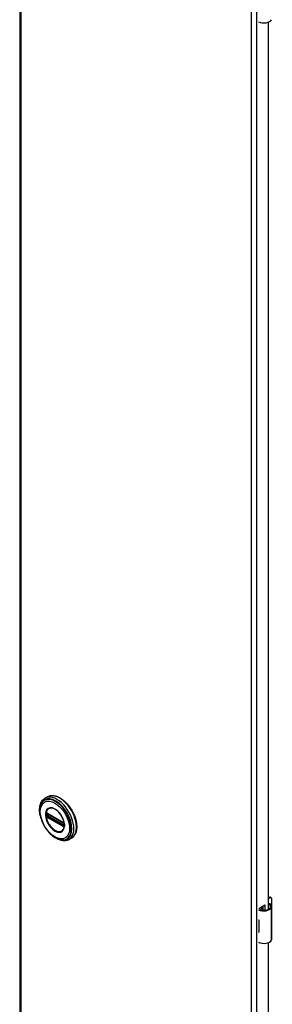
# Model space of a CAD drawing. Header units: inches. Extents: x 0 to 401, y -11 to 260.
# Tile 6 of 13: x 345.28 to 351.51, y 121.77 to 146.12. Entities that reach past the tile are written whole.
import ezdxf

# ---------------------------------------------------------------- set-up
doc = ezdxf.new("R2010")
doc.units = ezdxf.units.IN
doc.header["$LTSCALE"] = 24.054
doc.header["$MEASUREMENT"] = 0
doc.layers.add('Visible Edges(ANSI)', color=7, linetype='Continuous', lineweight=25)
doc.layers.add('Visible Tangent Edges(ANSI)', color=7, linetype='Continuous', lineweight=25)

msp = doc.modelspace()

# ---------------------------------------------------------------- linework, layer by layer
at = {"layer": 'Visible Edges(ANSI)'}
for p, q in [((345.285, 198.749), (345.285, 100.77)), ((351.196, 146.048), (351.196, 146.061)), ((351.211, 146.056), (351.196, 146.048)), ((351.415, 146.058), (351.415, 124.123)), ((345.972, 126.907), (345.908, 126.87)), ((345.959, 126.493), (345.954, 126.496)), ((345.959, 126.493), (346.367, 126.258)), ((346.374, 126.25), (345.966, 126.486)), ((346.372, 126.255), (346.367, 126.258)), ((346.382, 126.242), (346.384, 126.239)), ((346.383, 126.197), (346.383, 126.234)), ((346.384, 126.239), (346.384, 126.238)), ((346.386, 126.224), (346.386, 126.187)), ((346.386, 126.187), (346.386, 126.181)), ((346.563, 125.884), (346.499, 125.847)), ((351.415, 124.408), (351.431, 124.417)), ((351.452, 124.405), (351.415, 124.384)), ((351.47, 124.421), (351.491, 124.409)), ((351.196, 124.155), (351.33, 124.232)), ((351.26, 124.106), (351.26, 124.191)), ((351.279, 124.203), (351.279, 124.103)), ((351.292, 124.102), (351.292, 124.21)), ((351.33, 124.232), (351.33, 124.102)), ((351.505, 123.387), (351.505, 124.191)), ((351.507, 124.253), (351.507, 124.373)), ((351.196, 124.123), (351.196, 124.155)), ((351.26, 124.122), (351.279, 124.133)), ((351.279, 124.109), (351.271, 124.104)), ((351.181, 123.863), (351.181, 123.832)), ((351.507, 123.698), (351.507, 123.819)), ((351.181, 123.589), (351.181, 123.558)), ((351.196, 123.288), (351.196, 123.302)), ((351.211, 123.296), (351.196, 123.288)), ((351.415, 123.298), (351.415, 101.363))]:
    msp.add_line(p, q, dxfattribs=at)
at = {"layer": 'Visible Edges(ANSI)', "flags": 128}
for points in [[(345.791, 126.441), (345.784, 126.476), (345.779, 126.51), (345.776, 126.544), (345.775, 126.576), (345.775, 126.608), (345.778, 126.64), (345.782, 126.67), (345.788, 126.698), (345.796, 126.726), (345.807, 126.752), (345.819, 126.777), (345.833, 126.799), (345.849, 126.82), (345.867, 126.839), (345.887, 126.856), (345.908, 126.87)], [(345.972, 126.907), (345.988, 126.915), (346.005, 126.922), (346.022, 126.928), (346.04, 126.932), (346.058, 126.935), (346.077, 126.936), (346.096, 126.936), (346.115, 126.935), (346.135, 126.932), (346.155, 126.928), (346.175, 126.923), (346.195, 126.917), (346.216, 126.909), (346.236, 126.9), (346.257, 126.89), (346.278, 126.879), (346.298, 126.866), (346.319, 126.853), (346.339, 126.838), (346.359, 126.822), (346.379, 126.806), (346.398, 126.788), (346.418, 126.77), (346.437, 126.75), (346.455, 126.73), (346.473, 126.709), (346.491, 126.688), (346.508, 126.665), (346.524, 126.642), (346.54, 126.619), (346.556, 126.595), (346.57, 126.57), (346.584, 126.545), (346.597, 126.52), (346.61, 126.494), (346.621, 126.468), (346.632, 126.442), (346.642, 126.416), (346.651, 126.39), (346.66, 126.364), (346.667, 126.338), (346.673, 126.312), (346.679, 126.286), (346.683, 126.261), (346.687, 126.236), (346.689, 126.211), (346.691, 126.186), (346.691, 126.162), (346.691, 126.139), (346.689, 126.116), (346.687, 126.094), (346.683, 126.072), (346.678, 126.051), (346.673, 126.031), (346.666, 126.012), (346.659, 125.994), (346.65, 125.976), (346.64, 125.96), (346.63, 125.944), (346.618, 125.93), (346.606, 125.917), (346.592, 125.904), (346.578, 125.894), (346.563, 125.884)], [(345.818, 126.73), (345.812, 126.717), (345.806, 126.703), (345.8, 126.689), (345.796, 126.675), (345.788, 126.644), (345.783, 126.612), (345.78, 126.579), (345.78, 126.545), (345.782, 126.51), (345.786, 126.473), (345.792, 126.437), (345.8, 126.4), (345.81, 126.362), (345.823, 126.325), (345.837, 126.287), (345.853, 126.25), (345.871, 126.214), (345.891, 126.178), (345.912, 126.143), (345.935, 126.109), (345.959, 126.077), (345.984, 126.046), (346.01, 126.016), (346.038, 125.988), (346.066, 125.963), (346.094, 125.939), (346.123, 125.917), (346.153, 125.898), (346.183, 125.881), (346.213, 125.867), (346.243, 125.856), (346.274, 125.847), (346.289, 125.844), (346.303, 125.841), (346.318, 125.839), (346.333, 125.839)], [(346.356, 126.084), (346.364, 126.097), (346.372, 126.112), (346.378, 126.129), (346.382, 126.147), (346.385, 126.167), (346.387, 126.188), (346.387, 126.21), (346.385, 126.232), (346.382, 126.256), (346.377, 126.28), (346.371, 126.304), (346.363, 126.328), (346.354, 126.353), (346.344, 126.377), (346.332, 126.401), (346.319, 126.425), (346.305, 126.448), (346.29, 126.47), (346.274, 126.491), (346.257, 126.512), (346.24, 126.53), (346.222, 126.548), (346.204, 126.564), (346.185, 126.579), (346.166, 126.591), (346.147, 126.602), (346.129, 126.611), (346.11, 126.619), (346.092, 126.624), (346.074, 126.627), (346.058, 126.628), (346.042, 126.628)], [(345.954, 126.496), (345.952, 126.497), (345.95, 126.497)], [(345.966, 126.486), (345.965, 126.486), (345.964, 126.486)], [(346.372, 126.255), (346.375, 126.252), (346.378, 126.249)], [(346.383, 126.234), (346.382, 126.238), (346.38, 126.243), (346.377, 126.247), (346.374, 126.25)], [(346.378, 126.249), (346.381, 126.246), (346.382, 126.242)], [(346.382, 126.196), (346.383, 126.196), (346.383, 126.197)], [(346.386, 126.181), (346.385, 126.179), (346.385, 126.178)], [(346.499, 125.847), (346.476, 125.835), (346.452, 125.827), (346.426, 125.82), (346.4, 125.817), (346.373, 125.816), (346.346, 125.818), (346.318, 125.822), (346.29, 125.829), (346.262, 125.838), (346.234, 125.849), (346.206, 125.862), (346.178, 125.878), (346.15, 125.896), (346.123, 125.915), (346.096, 125.936), (346.069, 125.959)], [(351.463, 124.253), (351.461, 124.254), (351.459, 124.255), (351.457, 124.256), (351.455, 124.257), (351.453, 124.257), (351.451, 124.258), (351.449, 124.259), (351.447, 124.259), (351.445, 124.259), (351.443, 124.26), (351.441, 124.26), (351.439, 124.26), (351.436, 124.26), (351.434, 124.26), (351.432, 124.26), (351.43, 124.259), (351.428, 124.259), (351.426, 124.258), (351.424, 124.258), (351.422, 124.257), (351.421, 124.256), (351.419, 124.255), (351.417, 124.254), (351.415, 124.253)], [(351.415, 124.242), (351.417, 124.242), (351.418, 124.243), (351.42, 124.243), (351.422, 124.243), (351.423, 124.243), (351.425, 124.243), (351.426, 124.243), (351.428, 124.243), (351.429, 124.243), (351.431, 124.243), (351.432, 124.243), (351.434, 124.243), (351.435, 124.242), (351.437, 124.242), (351.438, 124.241), (351.44, 124.241), (351.441, 124.24), (351.443, 124.239), (351.444, 124.239), (351.446, 124.238), (351.447, 124.237), (351.448, 124.236), (351.45, 124.235), (351.451, 124.234)]]:
    msp.add_lwpolyline(points, dxfattribs=at)
at = {"layer": 'Visible Edges(ANSI)'}
for centre, major_axis, start_param, end_param in [((351.31, 146.154), (0.197, 0), 3.983372, 5.96475), ((351.431, 124.353), (0.0394, 0.0682), 0, 0.785398), ((351.452, 124.341), (0.0394, 0.0682), 5.497787, 7.068583), ((351.31, 124.198), (0.197, 0), 3.983372, 5.96475), ((351.31, 124.198), (0.167, 0), 3.964134, 5.96475), ((351.347, 124.191), (0.128, 0), 5.96475, 6.909947), ((351.347, 124.191), (0.157, 0), 5.96475, 7.032103), ((351.452, 124.221), (-0.0394, -0.0682), 1.811012, 2.356194), ((351.31, 123.949), (0.197, 0), 3.983372, 3.995195), ((351.241, 123.872), (-0.0917, 0), 0.828235, 0.853602), ((351.452, 123.787), (-0.0394, -0.0682), 2.356194, 2.65865), ((351.452, 123.666), (-0.0394, -0.0682), 2.053739, 2.356194), ((351.241, 123.629), (0.0917, 0), 3.969828, 3.995195), ((351.31, 123.643), (-0.197, 0), 0.841779, 0.853602), ((351.31, 123.394), (0.197, 0), 3.983372, 5.96475), ((351.347, 123.387), (0.157, 0), 5.96475, 6.283185)]:
    msp.add_ellipse(centre, major_axis=major_axis, ratio=0.57735, start_param=start_param, end_param=end_param, dxfattribs=at)
at = {"layer": 'Visible Tangent Edges(ANSI)'}
for p, q in [((345.31, 198.714), (345.31, 100.734)), ((351.001, 97.449), (351.001, 195.428)), ((351.123, 195.428), (351.123, 97.449)), ((345.942, 126.482), (345.942, 126.488)), ((345.942, 126.439), (345.942, 126.445)), ((345.951, 126.444), (345.951, 126.482)), ((345.96, 126.414), (345.955, 126.417)), ((346.365, 126.262), (345.957, 126.498)), ((345.957, 126.405), (346.365, 126.169)), ((346.368, 126.178), (345.96, 126.414)), ((345.963, 126.482), (345.968, 126.484)), ((345.963, 126.445), (345.963, 126.482)), ((346, 126.466), (345.963, 126.445)), ((345.964, 126.489), (346.372, 126.253)), ((346.372, 126.186), (345.964, 126.422)), ((345.97, 126.433), (346.014, 126.458)), ((346.378, 126.197), (345.97, 126.433)), ((346.373, 126.175), (346.368, 126.178)), ((346.383, 126.2), (346.378, 126.197)), ((346.385, 126.231), (346.385, 126.194)), ((346.385, 126.169), (346.385, 126.17)), ((351.431, 124.417), (351.452, 124.405)), ((351.451, 124.234), (351.463, 124.253)), ((351.497, 123.359), (351.497, 124.162)), ((351.181, 123.832), (351.181, 123.589))]:
    msp.add_line(p, q, dxfattribs=at)
at = {"layer": 'Visible Tangent Edges(ANSI)', "flags": 128}
for points in [[(345.918, 126.466), (345.926, 126.391), (345.949, 126.311), (345.987, 126.233), (346.036, 126.162), (346.093, 126.102), (346.154, 126.057), (346.215, 126.031), (346.272, 126.025), (346.32, 126.041), (346.358, 126.076), (346.382, 126.128), (346.39, 126.194), (346.381, 126.269), (346.358, 126.348), (346.32, 126.426), (346.271, 126.498), (346.214, 126.558), (346.153, 126.602), (346.092, 126.628), (346.035, 126.634), (345.986, 126.618), (345.949, 126.584), (345.926, 126.531), (345.918, 126.466)], [(345.929, 126.465), (345.929, 126.476), (345.93, 126.487), (345.931, 126.498), (345.932, 126.508), (345.934, 126.518), (345.936, 126.528), (345.939, 126.538), (345.942, 126.547), (345.946, 126.555), (345.95, 126.563), (345.954, 126.571), (345.959, 126.579), (345.964, 126.585), (345.97, 126.592), (345.975, 126.598), (345.982, 126.603), (345.988, 126.608), (345.995, 126.613), (346.002, 126.616), (346.009, 126.62), (346.017, 126.623), (346.025, 126.625), (346.033, 126.627), (346.042, 126.628)], [(346.356, 126.084), (346.342, 126.068), (346.326, 126.055), (346.308, 126.045), (346.288, 126.039), (346.267, 126.036), (346.245, 126.037), (346.221, 126.041), (346.197, 126.049), (346.172, 126.06), (346.147, 126.074), (346.122, 126.092), (346.098, 126.112), (346.074, 126.134), (346.051, 126.159), (346.03, 126.187), (346.01, 126.215), (345.992, 126.246), (345.976, 126.277), (345.962, 126.309), (345.95, 126.341), (345.941, 126.373), (345.934, 126.405), (345.93, 126.435), (345.929, 126.465)], [(345.936, 126.498), (345.936, 126.498), (345.936, 126.498), (345.936, 126.497), (345.936, 126.497), (345.935, 126.497), (345.935, 126.496), (345.935, 126.496), (345.935, 126.495), (345.935, 126.495), (345.935, 126.495), (345.935, 126.494), (345.935, 126.494), (345.935, 126.493), (345.935, 126.493), (345.935, 126.492), (345.934, 126.492), (345.934, 126.492), (345.934, 126.491), (345.934, 126.491), (345.934, 126.49), (345.934, 126.49), (345.934, 126.489), (345.934, 126.489), (345.934, 126.488)], [(345.934, 126.488), (345.934, 126.488), (345.934, 126.488), (345.934, 126.488), (345.934, 126.488), (345.934, 126.487), (345.934, 126.487), (345.934, 126.487), (345.934, 126.487), (345.934, 126.486), (345.934, 126.486), (345.934, 126.486), (345.934, 126.486), (345.934, 126.485), (345.934, 126.485), (345.934, 126.485), (345.934, 126.485), (345.934, 126.484), (345.934, 126.484), (345.934, 126.484), (345.934, 126.484), (345.934, 126.483), (345.934, 126.483), (345.934, 126.483), (345.934, 126.483)], [(345.934, 126.483), (345.934, 126.481), (345.934, 126.48), (345.934, 126.478), (345.934, 126.477), (345.934, 126.475), (345.934, 126.474), (345.934, 126.472), (345.934, 126.471), (345.934, 126.469), (345.934, 126.468), (345.934, 126.466), (345.934, 126.465), (345.934, 126.463), (345.934, 126.461), (345.934, 126.46), (345.934, 126.458), (345.934, 126.457), (345.934, 126.455), (345.934, 126.454), (345.934, 126.452), (345.934, 126.451), (345.934, 126.449), (345.934, 126.447), (345.934, 126.446)], [(345.934, 126.446), (345.934, 126.446), (345.934, 126.445), (345.934, 126.445), (345.934, 126.445), (345.934, 126.445), (345.934, 126.444), (345.934, 126.444), (345.934, 126.444), (345.934, 126.444), (345.934, 126.443), (345.934, 126.443), (345.934, 126.443), (345.934, 126.443), (345.934, 126.442), (345.934, 126.442), (345.934, 126.442), (345.934, 126.442), (345.934, 126.441), (345.934, 126.441), (345.934, 126.441), (345.934, 126.441), (345.934, 126.44), (345.934, 126.44), (345.934, 126.44)], [(345.934, 126.44), (345.934, 126.439), (345.934, 126.439), (345.934, 126.438), (345.934, 126.438), (345.934, 126.437), (345.934, 126.437), (345.934, 126.436), (345.934, 126.436), (345.935, 126.435), (345.935, 126.435), (345.935, 126.434), (345.935, 126.434), (345.935, 126.433), (345.935, 126.433), (345.935, 126.432), (345.935, 126.432), (345.935, 126.431), (345.935, 126.431), (345.935, 126.43), (345.936, 126.43), (345.936, 126.429), (345.936, 126.429), (345.936, 126.428), (345.936, 126.428)], [(345.937, 126.501), (345.937, 126.501), (345.937, 126.501), (345.937, 126.501), (345.937, 126.501), (345.937, 126.501), (345.937, 126.5), (345.937, 126.5), (345.937, 126.5), (345.937, 126.5), (345.936, 126.5), (345.936, 126.5), (345.936, 126.5), (345.936, 126.5), (345.936, 126.5), (345.936, 126.499), (345.936, 126.499), (345.936, 126.499), (345.936, 126.499), (345.936, 126.499), (345.936, 126.499), (345.936, 126.499), (345.936, 126.499), (345.936, 126.499), (345.936, 126.498)], [(345.936, 126.428), (345.936, 126.428), (345.936, 126.428), (345.936, 126.427), (345.936, 126.427), (345.936, 126.427), (345.936, 126.427), (345.936, 126.427), (345.936, 126.427), (345.936, 126.427), (345.936, 126.426), (345.936, 126.426), (345.936, 126.426), (345.936, 126.426), (345.936, 126.426), (345.937, 126.426), (345.937, 126.426), (345.937, 126.425), (345.937, 126.425), (345.937, 126.425), (345.937, 126.425), (345.937, 126.425), (345.937, 126.425), (345.937, 126.425), (345.937, 126.424)], [(345.942, 126.503), (345.942, 126.503), (345.942, 126.503), (345.941, 126.503), (345.941, 126.503), (345.941, 126.503), (345.941, 126.503), (345.94, 126.503), (345.94, 126.503), (345.94, 126.503), (345.94, 126.503), (345.939, 126.503), (345.939, 126.502), (345.939, 126.502), (345.939, 126.502), (345.939, 126.502), (345.938, 126.502), (345.938, 126.502), (345.938, 126.502), (345.938, 126.502), (345.938, 126.502), (345.937, 126.501), (345.937, 126.501), (345.937, 126.501), (345.937, 126.501)], [(345.937, 126.424), (345.937, 126.424), (345.937, 126.424), (345.937, 126.423), (345.938, 126.423), (345.938, 126.423), (345.938, 126.422), (345.938, 126.422), (345.938, 126.422), (345.939, 126.421), (345.939, 126.421), (345.939, 126.421), (345.939, 126.42), (345.939, 126.42), (345.94, 126.42), (345.94, 126.419), (345.94, 126.419), (345.94, 126.419), (345.941, 126.418), (345.941, 126.418), (345.941, 126.418), (345.941, 126.417), (345.942, 126.417), (345.942, 126.417), (345.942, 126.416)], [(345.951, 126.501), (345.951, 126.501), (345.951, 126.501), (345.95, 126.501), (345.95, 126.502), (345.949, 126.502), (345.949, 126.502), (345.949, 126.502), (345.948, 126.502), (345.948, 126.502), (345.947, 126.502), (345.947, 126.503), (345.947, 126.503), (345.946, 126.503), (345.946, 126.503), (345.945, 126.503), (345.945, 126.503), (345.945, 126.503), (345.944, 126.503), (345.944, 126.503), (345.943, 126.503), (345.943, 126.503), (345.943, 126.503), (345.942, 126.503), (345.942, 126.503)], [(345.942, 126.488), (345.942, 126.489), (345.942, 126.489), (345.942, 126.489), (345.942, 126.489), (345.942, 126.49), (345.942, 126.49), (345.942, 126.49), (345.942, 126.491), (345.942, 126.491), (345.942, 126.491), (345.942, 126.492), (345.942, 126.492), (345.942, 126.492), (345.942, 126.492), (345.942, 126.493), (345.943, 126.493), (345.943, 126.493), (345.943, 126.493), (345.943, 126.494), (345.943, 126.494), (345.943, 126.494), (345.943, 126.494), (345.944, 126.494), (345.944, 126.495)], [(345.942, 126.445), (345.942, 126.447), (345.942, 126.448), (345.942, 126.45), (345.942, 126.451), (345.942, 126.453), (345.942, 126.454), (345.942, 126.456), (345.942, 126.458), (345.942, 126.459), (345.942, 126.461), (345.942, 126.462), (345.942, 126.464), (345.942, 126.465), (345.942, 126.467), (345.942, 126.468), (345.942, 126.47), (345.942, 126.472), (345.942, 126.473), (345.942, 126.475), (345.942, 126.476), (345.942, 126.478), (345.942, 126.479), (345.942, 126.481), (345.942, 126.482)], [(345.944, 126.431), (345.944, 126.431), (345.943, 126.432), (345.943, 126.432), (345.943, 126.432), (345.943, 126.433), (345.943, 126.433), (345.943, 126.433), (345.943, 126.434), (345.943, 126.434), (345.942, 126.434), (345.942, 126.435), (345.942, 126.435), (345.942, 126.435), (345.942, 126.436), (345.942, 126.436), (345.942, 126.436), (345.942, 126.437), (345.942, 126.437), (345.942, 126.438), (345.942, 126.438), (345.942, 126.438), (345.942, 126.439), (345.942, 126.439), (345.942, 126.439)], [(345.942, 126.416), (345.942, 126.416), (345.943, 126.416), (345.943, 126.415), (345.943, 126.415), (345.944, 126.414), (345.944, 126.414), (345.945, 126.413), (345.945, 126.413), (345.945, 126.413), (345.946, 126.412), (345.946, 126.412), (345.947, 126.412), (345.947, 126.411), (345.947, 126.411), (345.948, 126.411), (345.948, 126.41), (345.949, 126.41), (345.949, 126.41), (345.949, 126.409), (345.95, 126.409), (345.95, 126.409), (345.951, 126.408), (345.951, 126.408), (345.951, 126.408)], [(345.944, 126.495), (345.944, 126.495), (345.944, 126.495), (345.944, 126.495), (345.944, 126.495), (345.944, 126.495), (345.944, 126.495), (345.944, 126.495), (345.944, 126.495), (345.944, 126.495), (345.944, 126.495), (345.944, 126.495), (345.944, 126.495), (345.944, 126.495), (345.944, 126.495), (345.944, 126.496), (345.945, 126.496), (345.945, 126.496), (345.945, 126.496), (345.945, 126.496), (345.945, 126.496), (345.945, 126.496), (345.945, 126.496), (345.945, 126.496), (345.945, 126.496)], [(345.945, 126.428), (345.945, 126.428), (345.945, 126.428), (345.945, 126.429), (345.945, 126.429), (345.945, 126.429), (345.945, 126.429), (345.945, 126.429), (345.945, 126.429), (345.944, 126.429), (345.944, 126.429), (345.944, 126.429), (345.944, 126.429), (345.944, 126.43), (345.944, 126.43), (345.944, 126.43), (345.944, 126.43), (345.944, 126.43), (345.944, 126.43), (345.944, 126.43), (345.944, 126.43), (345.944, 126.43), (345.944, 126.431), (345.944, 126.431), (345.944, 126.431)], [(345.945, 126.496), (345.945, 126.496), (345.945, 126.496), (345.945, 126.496), (345.945, 126.496), (345.946, 126.496), (345.946, 126.497), (345.946, 126.497), (345.946, 126.497), (345.946, 126.497), (345.946, 126.497), (345.946, 126.497), (345.947, 126.497), (345.947, 126.497), (345.947, 126.497), (345.947, 126.497), (345.947, 126.497), (345.947, 126.497), (345.948, 126.497), (345.948, 126.497), (345.948, 126.497), (345.948, 126.497), (345.948, 126.497), (345.948, 126.497), (345.949, 126.497)], [(345.949, 126.423), (345.948, 126.423), (345.948, 126.423), (345.948, 126.423), (345.948, 126.424), (345.948, 126.424), (345.948, 126.424), (345.947, 126.424), (345.947, 126.424), (345.947, 126.425), (345.947, 126.425), (345.947, 126.425), (345.947, 126.425), (345.946, 126.426), (345.946, 126.426), (345.946, 126.426), (345.946, 126.426), (345.946, 126.426), (345.946, 126.427), (345.946, 126.427), (345.945, 126.427), (345.945, 126.427), (345.945, 126.428), (345.945, 126.428), (345.945, 126.428)], [(345.949, 126.497), (345.949, 126.497), (345.949, 126.497), (345.949, 126.497), (345.949, 126.497), (345.949, 126.497), (345.949, 126.497), (345.949, 126.497), (345.949, 126.497), (345.949, 126.497), (345.949, 126.497), (345.949, 126.497), (345.949, 126.497), (345.95, 126.497), (345.95, 126.497), (345.95, 126.497), (345.95, 126.497), (345.95, 126.497), (345.95, 126.497), (345.95, 126.497), (345.95, 126.497), (345.95, 126.497), (345.95, 126.497), (345.95, 126.497), (345.95, 126.497)], [(345.955, 126.417), (345.955, 126.417), (345.954, 126.417), (345.954, 126.417), (345.954, 126.418), (345.954, 126.418), (345.953, 126.418), (345.953, 126.418), (345.953, 126.418), (345.952, 126.419), (345.952, 126.419), (345.952, 126.419), (345.952, 126.419), (345.951, 126.42), (345.951, 126.42), (345.951, 126.42), (345.951, 126.42), (345.95, 126.421), (345.95, 126.421), (345.95, 126.421), (345.95, 126.421), (345.949, 126.422), (345.949, 126.422), (345.949, 126.422), (345.949, 126.423)], [(345.957, 126.498), (345.956, 126.498), (345.956, 126.498), (345.956, 126.498), (345.956, 126.498), (345.955, 126.498), (345.955, 126.499), (345.955, 126.499), (345.955, 126.499), (345.955, 126.499), (345.954, 126.499), (345.954, 126.499), (345.954, 126.499), (345.954, 126.499), (345.954, 126.5), (345.953, 126.5), (345.953, 126.5), (345.953, 126.5), (345.953, 126.5), (345.952, 126.5), (345.952, 126.5), (345.952, 126.5), (345.952, 126.5), (345.952, 126.501), (345.951, 126.501)], [(345.951, 126.487), (345.951, 126.487), (345.951, 126.487), (345.951, 126.488), (345.951, 126.488), (345.951, 126.488), (345.951, 126.488), (345.951, 126.488), (345.951, 126.488), (345.951, 126.488), (345.952, 126.489), (345.952, 126.489), (345.952, 126.489), (345.952, 126.489), (345.952, 126.489), (345.952, 126.489), (345.952, 126.489), (345.952, 126.489), (345.952, 126.49), (345.952, 126.49), (345.952, 126.49), (345.952, 126.49), (345.952, 126.49), (345.952, 126.49), (345.952, 126.49)], [(345.951, 126.482), (345.951, 126.482), (345.951, 126.482), (345.951, 126.482), (345.951, 126.483), (345.951, 126.483), (345.951, 126.483), (345.951, 126.483), (345.951, 126.484), (345.951, 126.484), (345.951, 126.484), (345.951, 126.484), (345.951, 126.484), (345.951, 126.485), (345.951, 126.485), (345.951, 126.485), (345.951, 126.485), (345.951, 126.486), (345.951, 126.486), (345.951, 126.486), (345.951, 126.486), (345.951, 126.487), (345.951, 126.487), (345.951, 126.487), (345.951, 126.487)], [(345.951, 126.438), (345.951, 126.438), (345.951, 126.438), (345.951, 126.439), (345.951, 126.439), (345.951, 126.439), (345.951, 126.44), (345.951, 126.44), (345.951, 126.44), (345.951, 126.44), (345.951, 126.441), (345.951, 126.441), (345.951, 126.441), (345.951, 126.441), (345.951, 126.442), (345.951, 126.442), (345.951, 126.442), (345.951, 126.442), (345.951, 126.443), (345.951, 126.443), (345.951, 126.443), (345.951, 126.443), (345.951, 126.444), (345.951, 126.444), (345.951, 126.444)], [(345.952, 126.433), (345.952, 126.434), (345.952, 126.434), (345.952, 126.434), (345.952, 126.434), (345.952, 126.434), (345.952, 126.434), (345.952, 126.435), (345.952, 126.435), (345.952, 126.435), (345.952, 126.435), (345.952, 126.435), (345.952, 126.436), (345.952, 126.436), (345.952, 126.436), (345.951, 126.436), (345.951, 126.436), (345.951, 126.437), (345.951, 126.437), (345.951, 126.437), (345.951, 126.437), (345.951, 126.437), (345.951, 126.438), (345.951, 126.438), (345.951, 126.438)], [(345.951, 126.408), (345.952, 126.408), (345.952, 126.408), (345.952, 126.408), (345.952, 126.407), (345.952, 126.407), (345.953, 126.407), (345.953, 126.407), (345.953, 126.407), (345.953, 126.407), (345.954, 126.407), (345.954, 126.407), (345.954, 126.406), (345.954, 126.406), (345.954, 126.406), (345.955, 126.406), (345.955, 126.406), (345.955, 126.406), (345.955, 126.406), (345.955, 126.406), (345.956, 126.405), (345.956, 126.405), (345.956, 126.405), (345.956, 126.405), (345.957, 126.405)], [(345.955, 126.492), (345.955, 126.492), (345.955, 126.492), (345.955, 126.492), (345.956, 126.492), (345.956, 126.492), (345.956, 126.492), (345.956, 126.492), (345.956, 126.492), (345.956, 126.492), (345.956, 126.492), (345.956, 126.492), (345.957, 126.492), (345.957, 126.492), (345.957, 126.492), (345.957, 126.492), (345.957, 126.492), (345.957, 126.492), (345.957, 126.492), (345.958, 126.492), (345.958, 126.491), (345.958, 126.491), (345.958, 126.491), (345.958, 126.491), (345.958, 126.491)], [(345.958, 126.425), (345.958, 126.426), (345.958, 126.426), (345.958, 126.426), (345.958, 126.426), (345.958, 126.426), (345.957, 126.426), (345.957, 126.426), (345.957, 126.426), (345.957, 126.427), (345.957, 126.427), (345.957, 126.427), (345.957, 126.427), (345.956, 126.427), (345.956, 126.427), (345.956, 126.427), (345.956, 126.428), (345.956, 126.428), (345.956, 126.428), (345.956, 126.428), (345.956, 126.428), (345.955, 126.428), (345.955, 126.429), (345.955, 126.429), (345.955, 126.429)], [(345.958, 126.491), (345.959, 126.491), (345.959, 126.491), (345.959, 126.491), (345.959, 126.491), (345.959, 126.491), (345.96, 126.491), (345.96, 126.491), (345.96, 126.491), (345.96, 126.491), (345.96, 126.491), (345.961, 126.49), (345.961, 126.49), (345.961, 126.49), (345.961, 126.49), (345.962, 126.49), (345.962, 126.49), (345.962, 126.49), (345.962, 126.49), (345.962, 126.49), (345.963, 126.489), (345.963, 126.489), (345.963, 126.489), (345.963, 126.489), (345.964, 126.489)], [(345.964, 126.422), (345.963, 126.422), (345.963, 126.422), (345.963, 126.422), (345.963, 126.422), (345.962, 126.423), (345.962, 126.423), (345.962, 126.423), (345.962, 126.423), (345.962, 126.423), (345.961, 126.423), (345.961, 126.423), (345.961, 126.424), (345.961, 126.424), (345.96, 126.424), (345.96, 126.424), (345.96, 126.424), (345.96, 126.424), (345.96, 126.425), (345.959, 126.425), (345.959, 126.425), (345.959, 126.425), (345.959, 126.425), (345.959, 126.425), (345.958, 126.425)], [(346.37, 126.259), (346.37, 126.259), (346.369, 126.259), (346.369, 126.26), (346.369, 126.26), (346.369, 126.26), (346.368, 126.26), (346.368, 126.26), (346.368, 126.26), (346.368, 126.26), (346.368, 126.26), (346.367, 126.261), (346.367, 126.261), (346.367, 126.261), (346.367, 126.261), (346.367, 126.261), (346.366, 126.261), (346.366, 126.261), (346.366, 126.261), (346.366, 126.262), (346.365, 126.262), (346.365, 126.262), (346.365, 126.262), (346.365, 126.262), (346.365, 126.262)], [(346.365, 126.169), (346.365, 126.169), (346.365, 126.169), (346.365, 126.169), (346.365, 126.169), (346.366, 126.169), (346.366, 126.169), (346.366, 126.168), (346.366, 126.168), (346.367, 126.168), (346.367, 126.168), (346.367, 126.168), (346.367, 126.168), (346.367, 126.168), (346.368, 126.168), (346.368, 126.168), (346.368, 126.167), (346.368, 126.167), (346.368, 126.167), (346.369, 126.167), (346.369, 126.167), (346.369, 126.167), (346.369, 126.167), (346.37, 126.167), (346.37, 126.166)], [(346.379, 126.251), (346.379, 126.251), (346.378, 126.252), (346.378, 126.252), (346.378, 126.252), (346.377, 126.253), (346.377, 126.253), (346.377, 126.254), (346.376, 126.254), (346.376, 126.254), (346.375, 126.255), (346.375, 126.255), (346.375, 126.256), (346.374, 126.256), (346.374, 126.256), (346.373, 126.257), (346.373, 126.257), (346.373, 126.257), (346.372, 126.258), (346.372, 126.258), (346.371, 126.258), (346.371, 126.258), (346.371, 126.259), (346.37, 126.259), (346.37, 126.259)], [(346.37, 126.166), (346.37, 126.166), (346.371, 126.166), (346.371, 126.166), (346.371, 126.166), (346.372, 126.165), (346.372, 126.165), (346.373, 126.165), (346.373, 126.165), (346.373, 126.165), (346.374, 126.165), (346.374, 126.165), (346.375, 126.164), (346.375, 126.164), (346.375, 126.164), (346.376, 126.164), (346.376, 126.164), (346.377, 126.164), (346.377, 126.164), (346.377, 126.164), (346.378, 126.164), (346.378, 126.164), (346.378, 126.164), (346.379, 126.164), (346.379, 126.164)], [(346.372, 126.253), (346.372, 126.253), (346.372, 126.253), (346.372, 126.253), (346.373, 126.253), (346.373, 126.253), (346.373, 126.253), (346.373, 126.252), (346.373, 126.252), (346.374, 126.252), (346.374, 126.252), (346.374, 126.252), (346.374, 126.252), (346.375, 126.251), (346.375, 126.251), (346.375, 126.251), (346.375, 126.251), (346.375, 126.251), (346.376, 126.251), (346.376, 126.251), (346.376, 126.25), (346.376, 126.25), (346.376, 126.25), (346.377, 126.25), (346.377, 126.25)], [(346.377, 126.184), (346.377, 126.184), (346.376, 126.184), (346.376, 126.184), (346.376, 126.184), (346.376, 126.184), (346.376, 126.184), (346.375, 126.184), (346.375, 126.185), (346.375, 126.185), (346.375, 126.185), (346.375, 126.185), (346.374, 126.185), (346.374, 126.185), (346.374, 126.185), (346.374, 126.185), (346.373, 126.185), (346.373, 126.185), (346.373, 126.186), (346.373, 126.186), (346.373, 126.186), (346.372, 126.186), (346.372, 126.186), (346.372, 126.186), (346.372, 126.186)], [(346.38, 126.174), (346.379, 126.174), (346.379, 126.174), (346.379, 126.174), (346.379, 126.174), (346.378, 126.174), (346.378, 126.174), (346.378, 126.174), (346.378, 126.174), (346.377, 126.174), (346.377, 126.174), (346.377, 126.174), (346.377, 126.174), (346.376, 126.174), (346.376, 126.174), (346.376, 126.174), (346.375, 126.174), (346.375, 126.175), (346.375, 126.175), (346.375, 126.175), (346.374, 126.175), (346.374, 126.175), (346.374, 126.175), (346.373, 126.175), (346.373, 126.175)], [(346.377, 126.25), (346.377, 126.25), (346.377, 126.249), (346.377, 126.249), (346.377, 126.249), (346.377, 126.249), (346.378, 126.249), (346.378, 126.249), (346.378, 126.249), (346.378, 126.249), (346.378, 126.248), (346.378, 126.248), (346.378, 126.248), (346.379, 126.248), (346.379, 126.248), (346.379, 126.248), (346.379, 126.248), (346.379, 126.247), (346.379, 126.247), (346.379, 126.247), (346.38, 126.247), (346.38, 126.247), (346.38, 126.247), (346.38, 126.246), (346.38, 126.246)], [(346.38, 126.184), (346.38, 126.184), (346.38, 126.183), (346.38, 126.183), (346.38, 126.183), (346.379, 126.183), (346.379, 126.183), (346.379, 126.183), (346.379, 126.183), (346.379, 126.183), (346.379, 126.183), (346.379, 126.183), (346.378, 126.183), (346.378, 126.183), (346.378, 126.184), (346.378, 126.184), (346.378, 126.184), (346.378, 126.184), (346.378, 126.184), (346.377, 126.184), (346.377, 126.184), (346.377, 126.184), (346.377, 126.184), (346.377, 126.184), (346.377, 126.184)], [(346.383, 126.244), (346.383, 126.245), (346.383, 126.245), (346.383, 126.245), (346.383, 126.246), (346.383, 126.246), (346.382, 126.246), (346.382, 126.246), (346.382, 126.247), (346.382, 126.247), (346.382, 126.247), (346.382, 126.247), (346.381, 126.248), (346.381, 126.248), (346.381, 126.248), (346.381, 126.248), (346.381, 126.249), (346.38, 126.249), (346.38, 126.249), (346.38, 126.25), (346.38, 126.25), (346.38, 126.25), (346.38, 126.25), (346.379, 126.251), (346.379, 126.251)], [(346.379, 126.164), (346.379, 126.164), (346.38, 126.164), (346.38, 126.164), (346.38, 126.164), (346.38, 126.164), (346.381, 126.164), (346.381, 126.164), (346.381, 126.164), (346.381, 126.164), (346.382, 126.164), (346.382, 126.165), (346.382, 126.165), (346.382, 126.165), (346.382, 126.165), (346.383, 126.165), (346.383, 126.165), (346.383, 126.165), (346.383, 126.165), (346.383, 126.165), (346.384, 126.166), (346.384, 126.166), (346.384, 126.166), (346.384, 126.166), (346.384, 126.166)], [(346.383, 126.175), (346.383, 126.175), (346.383, 126.175), (346.383, 126.175), (346.383, 126.175), (346.382, 126.175), (346.382, 126.175), (346.382, 126.175), (346.382, 126.174), (346.382, 126.174), (346.382, 126.174), (346.382, 126.174), (346.382, 126.174), (346.381, 126.174), (346.381, 126.174), (346.381, 126.174), (346.381, 126.174), (346.381, 126.174), (346.381, 126.174), (346.38, 126.174), (346.38, 126.174), (346.38, 126.174), (346.38, 126.174), (346.38, 126.174), (346.38, 126.174)], [(346.383, 126.242), (346.383, 126.242), (346.383, 126.241), (346.383, 126.241), (346.383, 126.241), (346.383, 126.241), (346.383, 126.241), (346.383, 126.24), (346.383, 126.24), (346.383, 126.24), (346.383, 126.24), (346.383, 126.24), (346.383, 126.24), (346.384, 126.239), (346.384, 126.239), (346.384, 126.239), (346.384, 126.239), (346.384, 126.239), (346.384, 126.238), (346.384, 126.238), (346.384, 126.238), (346.384, 126.238), (346.384, 126.238), (346.384, 126.237), (346.384, 126.237)], [(346.384, 126.188), (346.384, 126.188), (346.384, 126.188), (346.384, 126.188), (346.384, 126.187), (346.384, 126.187), (346.384, 126.187), (346.384, 126.187), (346.384, 126.187), (346.384, 126.187), (346.384, 126.187), (346.384, 126.186), (346.383, 126.186), (346.383, 126.186), (346.383, 126.186), (346.383, 126.186), (346.383, 126.186), (346.383, 126.186), (346.383, 126.186), (346.383, 126.186), (346.383, 126.185), (346.383, 126.185), (346.383, 126.185), (346.383, 126.185), (346.383, 126.185)], [(346.384, 126.176), (346.384, 126.176), (346.384, 126.176), (346.384, 126.176), (346.384, 126.176), (346.384, 126.176), (346.384, 126.176), (346.384, 126.176), (346.384, 126.176), (346.384, 126.176), (346.384, 126.176), (346.384, 126.176), (346.384, 126.176), (346.384, 126.176), (346.384, 126.176), (346.384, 126.176), (346.384, 126.176), (346.384, 126.176), (346.383, 126.175), (346.383, 126.175), (346.383, 126.175), (346.383, 126.175), (346.383, 126.175), (346.383, 126.175), (346.383, 126.175)], [(346.384, 126.237), (346.384, 126.237), (346.384, 126.237), (346.384, 126.236), (346.384, 126.236), (346.384, 126.236), (346.384, 126.236), (346.384, 126.235), (346.384, 126.235), (346.384, 126.235), (346.384, 126.235), (346.384, 126.234), (346.384, 126.234), (346.384, 126.234), (346.384, 126.234), (346.384, 126.233), (346.385, 126.233), (346.385, 126.233), (346.385, 126.233), (346.385, 126.232), (346.385, 126.232), (346.385, 126.232), (346.385, 126.231), (346.385, 126.231), (346.385, 126.231)], [(346.385, 126.194), (346.385, 126.193), (346.385, 126.193), (346.385, 126.193), (346.385, 126.193), (346.385, 126.192), (346.385, 126.192), (346.385, 126.192), (346.385, 126.192), (346.384, 126.191), (346.384, 126.191), (346.384, 126.191), (346.384, 126.191), (346.384, 126.19), (346.384, 126.19), (346.384, 126.19), (346.384, 126.19), (346.384, 126.19), (346.384, 126.189), (346.384, 126.189), (346.384, 126.189), (346.384, 126.189), (346.384, 126.188), (346.384, 126.188), (346.384, 126.188)], [(346.385, 126.178), (346.385, 126.178), (346.385, 126.178), (346.385, 126.178), (346.385, 126.178), (346.385, 126.177), (346.385, 126.177), (346.385, 126.177), (346.385, 126.177), (346.385, 126.177), (346.385, 126.177), (346.385, 126.177), (346.385, 126.177), (346.385, 126.177), (346.385, 126.177), (346.385, 126.177), (346.385, 126.177), (346.385, 126.177), (346.385, 126.177), (346.384, 126.177), (346.384, 126.177), (346.384, 126.177), (346.384, 126.177), (346.384, 126.176), (346.384, 126.176)], [(346.384, 126.166), (346.384, 126.166), (346.384, 126.166), (346.384, 126.166), (346.384, 126.166), (346.385, 126.167), (346.385, 126.167), (346.385, 126.167), (346.385, 126.167), (346.385, 126.167), (346.385, 126.167), (346.385, 126.167), (346.385, 126.167), (346.385, 126.167), (346.385, 126.168), (346.385, 126.168), (346.385, 126.168), (346.385, 126.168), (346.385, 126.168), (346.385, 126.168), (346.385, 126.168), (346.385, 126.168), (346.385, 126.168), (346.385, 126.168), (346.385, 126.169)]]:
    msp.add_lwpolyline(points, dxfattribs=at)
at = {"layer": 'Visible Tangent Edges(ANSI)'}
msp.add_ellipse((346.154, 126.33), major_axis=(0.256, -0.444), ratio=0.57735, dxfattribs=at)
for centre, major_axis, ratio, start_param, end_param in [((346.177, 126.343), (0.28, -0.486), 0.57735, 5.512873, 10.19509), ((346.169, 126.339), (-0.274, 0.475), 0.57735, 2.792236, 6.632542), ((346.204, 126.358), (0.295, -0.511), 0.57735, 0, 3.141593), ((346.268, 126.395), (-0.295, 0.511), 0.57735, 3.141593, 6.283185), ((346.161, 126.334), (-0.16, 0.277), 0.57735, 5.51254, 6.921441), ((345.925, 126.47), (0.00984, 0), 0.57735, 3.926991, 5.15795), ((345.939, 126.494), (-0.00984, -0.00028), 0.592785, 1.070895, 1.857451), ((345.939, 126.488), (-0.00984, -0.00028), 0.583154, 1.028186, 1.85601), ((345.939, 126.451), (-0.00984, 0.00028), 0.571197, 1.061423, 1.889248), ((345.939, 126.445), (-0.00984, 0.00027), 0.561395, 1.103568, 1.890123), ((345.942, 126.503), (-0.00759, 0.00627), 0.761659, 1.405548, 2.335576), ((345.942, 126.432), (-0.00892, -0.00416), 0.217065, 0.742899, 1.672927), ((345.944, 126.505), (-0.0063, 0.00756), 0.812452, 1.431128, 2.478325), ((345.944, 126.428), (-0.00879, -0.00442), 0.081166, 0.617822, 1.66502), ((346.161, 126.334), (0.16, -0.277), 0.57735, 4.074133, 6.921441), ((345.949, 126.507), (0.0009, -0.0098), 0.788974, 5.061556, 6.108754), ((345.945, 126.483), (0.00984, 0.00024), 0.59189, 0.834405, 1.860207), ((345.945, 126.477), (0.00984, 0), 0.57735, 0.926506, 1.872801), ((345.945, 126.44), (0.00984, 0), 0.57735, 0.926506, 1.872801), ((345.945, 126.434), (-0.00984, 0.00023), 0.562406, 4.003391, 5.029193), ((345.949, 126.42), (-0.00768, -0.00616), 0.210205, 4.604254, 5.651452), ((345.946, 126.486), (0.00804, -0.00568), 0.788974, 1.221629, 2.276839), ((345.946, 126.429), (-0.00917, -0.00357), 0.210205, 3.773326, 4.828536), ((345.948, 126.488), (-0.0009, 0.0098), 0.788974, 5.061556, 6.108754), ((345.948, 126.425), (0.00768, 0.00616), 0.210205, 4.604254, 5.651452), ((345.958, 126.505), (-0.00481, -0.00858), 0.585525, 5.490554, 6.283185), ((345.957, 126.486), (0.00984, 0), 0.57735, 4.068098, 5.462881), ((345.957, 126.449), (0.00984, 0), 0.57735, 4.068098, 5.462881), ((345.958, 126.412), (0.00503, 0.00846), 0.569058, 1.313332, 2.363224), ((345.959, 126.483), (-0.00493, 0.00853), 0.576647, 6.023109, 6.543262), ((345.964, 126.474), (-0.0099, 0.0171), 0.576647, 6.154251, 6.412119), ((345.959, 126.434), (-0.00492, 0.00852), 0.578054, 1.31072, 1.830873), ((345.964, 126.437), (0.0098, -0.017), 0.578054, 4.583455, 4.841323), ((345.952, 126.422), (0.00472, 0.00864), 0.562406, 4.434737, 5.421387), ((345.964, 126.502), (-0.00492, -0.00852), 0.57735, 5.497787, 6.283185), ((345.964, 126.409), (0.00492, 0.00852), 0.57735, 1.297558, 2.356194), ((345.952, 126.487), (0.00473, 0.00863), 0.561339, 5.548417, 5.911565), ((345.957, 126.419), (0.00492, 0.00852), 0.57735, 4.43915, 5.35668), ((345.957, 126.484), (0.00492, 0.00852), 0.57735, 5.638895, 5.895546), ((345.97, 126.478), (-0.00545, 0.00825), 0.573869, 0.076491, 0.750427), ((345.97, 126.441), (-0.00492, 0.00852), 0.619734, 0.786007, 2.355586), ((345.97, 126.494), (-0.00492, -0.00852), 0.57735, 5.638895, 6.283185), ((345.97, 126.425), (-0.00492, -0.00852), 0.57735, 3.961897, 5.35668), ((346.372, 126.266), (-0.00492, -0.00852), 0.57735, 5.497787, 6.283185), ((346.372, 126.173), (0.00492, 0.00852), 0.57735, 1.297558, 2.356194), ((346.365, 126.183), (0.00492, 0.00852), 0.57735, 4.43915, 5.35668), ((346.377, 126.263), (-0.00503, -0.00846), 0.569058, 5.504817, 6.283185), ((346.377, 126.17), (0.00481, 0.00858), 0.585525, 1.299069, 2.348961), ((346.365, 126.248), (-0.00492, -0.00852), 0.57735, 2.497302, 2.740956), ((346.379, 126.258), (-0.00492, -0.00852), 0.57735, 5.638895, 6.283185), ((346.379, 126.189), (-0.00492, -0.00852), 0.57735, 3.961897, 5.35668), ((346.37, 126.18), (-0.00512, -0.0084), 0.59189, 1.320537, 2.307187), ((346.37, 126.245), (-0.00511, -0.00841), 0.592956, 2.432371, 2.554191), ((346.386, 126.255), (-0.00768, -0.00616), 0.210205, 5.651452, 6.283185), ((346.379, 126.205), (0.00442, -0.00885), 0.573869, 5.532758, 6.206694), ((346.386, 126.168), (-0.0009, 0.0098), 0.788974, 0.872766, 1.919963), ((346.373, 126.242), (-0.00768, -0.00616), 0.210205, 2.509859, 2.5284), ((346.377, 126.241), (0.00492, -0.00852), 0.578054, 1.31072, 1.830873), ((346.372, 126.238), (-0.0098, 0.017), 0.578054, 4.583455, 4.841323), ((346.377, 126.193), (0.00493, -0.00853), 0.576647, 6.023109, 6.543262), ((346.372, 126.201), (0.0099, -0.0171), 0.576647, 6.154251, 6.412119), ((346.373, 126.18), (0.0009, -0.0098), 0.788974, 0.872766, 1.919963), ((346.391, 126.247), (-0.00879, -0.00442), 0.081166, 0, 0.48364), ((346.391, 126.17), (-0.0063, 0.00756), 0.812452, 0.38393, 1.431128), ((346.376, 126.238), (0.00917, 0.00357), 0.210205, 0.613501, 0.631733), ((346.392, 126.234), (-0.00984, 0), 0.57735, 0, 0.644291), ((346.392, 126.197), (-0.00984, 0), 0.57735, 0, 0.644291), ((346.376, 126.181), (0.00804, -0.00568), 0.788974, 0.166419, 1.221629), ((346.393, 126.172), (-0.00793, 0.00583), 0.826364, 0.181738, 1.111767), ((346.393, 126.243), (-0.00927, -0.00332), 0.152361, 0, 0.2377), ((346.377, 126.233), (0.00984, 0.00022), 0.592956, 0.649795, 0.709222), ((346.377, 126.184), (-0.00984, 0.00021), 0.561339, 3.557736, 3.876361), ((346.377, 126.228), (-0.00984, 0), 0.57735, 3.698606, 3.785883), ((346.377, 126.19), (-0.00984, 0), 0.57735, 3.560679, 3.785883), ((346.396, 126.224), (-0.00984, -0.00009), 0.596365, 0.03331, 0.052069), ((346.396, 126.187), (-0.00984, 0.00009), 0.557985, 0, 0.418922), ((346.395, 126.181), (-0.00984, 0.00023), 0.558235, 0, 0.376473)]:
    msp.add_ellipse(centre, major_axis=major_axis, ratio=ratio, start_param=start_param, end_param=end_param, dxfattribs=at)

doc.saveas('drawing.dxf')
